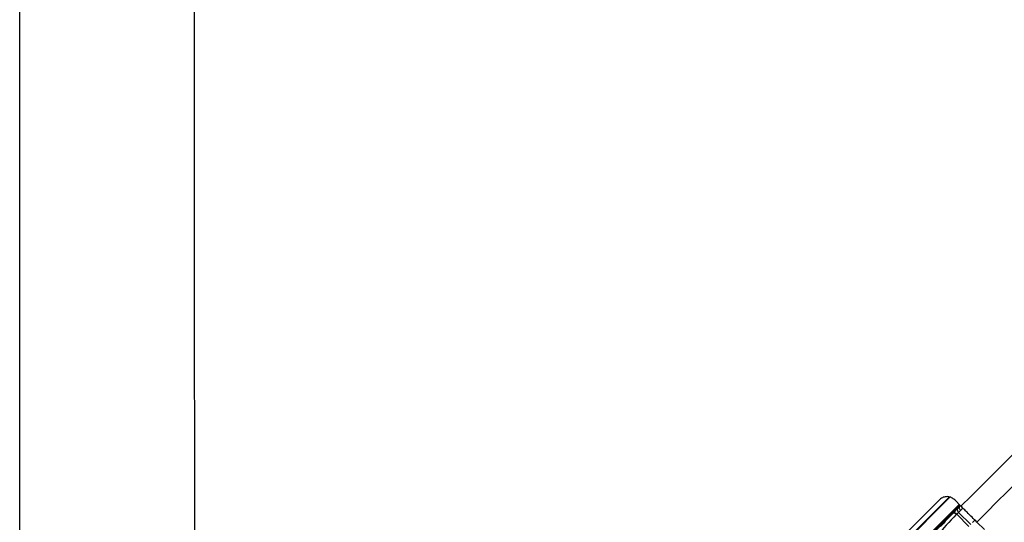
# Model space of a CAD drawing. Header units: millimetres. Extents: x 10 to 13239, y 20 to 10604.
# Tile 84 of 139: x 3867 to 4773, y 7934 to 8396. Entities that reach past the tile are written whole.
import ezdxf

# ---------------------------------------------------------------- set-up
doc = ezdxf.new("R2010")
doc.units = ezdxf.units.MM

msp = doc.modelspace()

# ---------------------------------------------------------------- linework, layer by layer
at = {"color": 8, "linetype": 'Continuous', "lineweight": 25}
for p, q in [((4002.25, 7236.71), (4722.74, 7957.2)), ((4608.71, 7843.68), (4722.34, 7957.3)), ((4010.14, 7229.32), (4731.38, 7950.57)), ((4732.3, 7949.52), (4721.39, 7938.61)), ((4732.61, 7949.32), (4731.53, 7948.24)), ((4732.54, 7945.01), (4734.73, 7947.19)), ((4743.71, 7933.84), (4745.89, 7936.03))]:
    msp.add_line(p, q, dxfattribs=at)
at = {"color": 7, "linetype": 'Continuous', "lineweight": 25}
for p, q in [((4607.24, 7842.48), (4722.12, 7957.36)), ((4713.15, 7954.8), (4641.06, 7882.9)), ((4733.02, 7948.92), (4727.25, 7954.72)), ((4732.01, 7949.93), (4568.64, 7786.56)), ((4729.93, 7946.64), (4726.43, 7943.14)), ((4731.53, 7948.24), (4729.93, 7946.64)), ((4730.79, 7943.26), (4732.53, 7945.01)), ((4732.61, 7949.32), (4731.53, 7948.24)), ((4732.53, 7945.01), (4732.54, 7945.01)), ((4726.1, 7942.81), (4703.55, 7920.26)), ((4721.39, 7938.61), (4721.64, 7938.35)), ((4726.43, 7943.14), (4726.1, 7942.81)), ((4728.71, 7941.18), (4729.04, 7941.51)), ((4730.79, 7943.26), (4729.04, 7941.51)), ((4729.04, 7941.51), (4729.04, 7941.51)), ((4740.21, 7930.34), (4729.04, 7941.51)), ((4730.79, 7943.26), (4741.96, 7932.09)), ((4730.79, 7943.26), (4730.79, 7943.26)), ((4754.51, 7927.47), (4747.65, 7934.28))]:
    msp.add_line(p, q, dxfattribs=at)
at = {"color": 7, "linetype": 'Continuous', "lineweight": 25, "flags": 128}
for points in [[(4027.44, 8453.75), (4027.49, 8368.09), (4027.51, 8325.25), (4027.53, 8282.42), (4027.55, 8239.59), (4027.58, 8196.76), (4027.6, 8153.92), (4027.62, 8111.09), (4027.64, 8068.26), (4027.66, 8025.42), (4027.69, 7982.59), (4027.71, 7939.76), (4027.73, 7896.92)], [(3866.96, 7893.14), (3866.98, 7935.97), (3867, 7978.81), (3867.03, 8021.64), (3867.05, 8064.47), (3867.07, 8107.3), (3867.09, 8150.14), (3867.11, 8192.97), (3867.16, 8278.63), (3867.18, 8321.47), (3867.2, 8364.3), (3867.23, 8407.13)], [(4729.93, 7946.64), (4729.72, 7946.35), (4729.61, 7946), (4729.58, 7945.58), (4729.66, 7945.13), (4729.82, 7944.65), (4730.07, 7944.17), (4730.4, 7943.7), (4730.79, 7943.26)], [(4731.53, 7948.24), (4731.35, 7947.99), (4731.26, 7947.65), (4731.27, 7947.27), (4731.36, 7946.83), (4731.54, 7946.37), (4731.81, 7945.9), (4732.14, 7945.44), (4732.53, 7945.01)]]:
    msp.add_lwpolyline(points, dxfattribs=at)
at = {"color": 7, "linetype": 'Continuous', "lineweight": 25}
for centre, radius, start, end in [((4721.75, 7938.95), 0.5, 135, 224), ((4725.56, 7939.03), 3.82, 34.2885, 81.87076), ((4725.89, 7939.36), 3.82, 34.2885, 81.87076)]:
    msp.add_arc(centre, radius, start, end, dxfattribs=at)
for centre, major_axis, ratio, end_param in [((4783.16, 7886.73), (102.93, 102.93), 0.52897, 1.756692), ((4782.67, 7886.24), (103.57, 103.57), 0.546189, 1.689267)]:
    msp.add_ellipse(centre, major_axis=major_axis, ratio=ratio, start_param=1.570796, end_param=end_param, dxfattribs=at)
at = {"color": 8, "linetype": 'Continuous', "lineweight": 25}
for points, knots in [([(4733.02, 7948.92), (4831.68, 8047.4), (4980.93, 8196.37), (5130.64, 8344.74), (5181.38, 8395.03)], [0, 0, 0, 0, 0.661055, 1, 1, 1, 1]), ([(5193.67, 8382.51), (5143.42, 8331.81), (4995.09, 8182.14), (4846.14, 8032.94), (4747.65, 7934.28)], [0, 0, 0, 0, 0.338768, 1, 1, 1, 1])]:
    msp.add_open_spline(points, degree=3, knots=knots, dxfattribs=at)
at = {"color": 7, "linetype": 'Continuous', "lineweight": 25}
for points, knots in [([(4727.25, 7954.72), (4726.34, 7955.47), (4724.51, 7956.97), (4721.07, 7957.84), (4718.11, 7957.61), (4715.85, 7956.76), (4714.35, 7955.89), (4713.52, 7955.13), (4713.15, 7954.8)], [0, 0, 0, 0, 0.220275, 0.440133, 0.670552, 0.788183, 0.905778, 1, 1, 1, 1]), ([(4747.65, 7934.28), (4746.18, 7935.74), (4743.18, 7938.72), (4739.16, 7942.74), (4735.75, 7946.16), (4733.93, 7947.99), (4733.02, 7948.92)], [0, 0, 0, 0, 0.305257, 0.619367, 0.808661, 1, 1, 1, 1])]:
    msp.add_open_spline(points, degree=3, knots=knots, dxfattribs=at)

doc.saveas('drawing.dxf')
